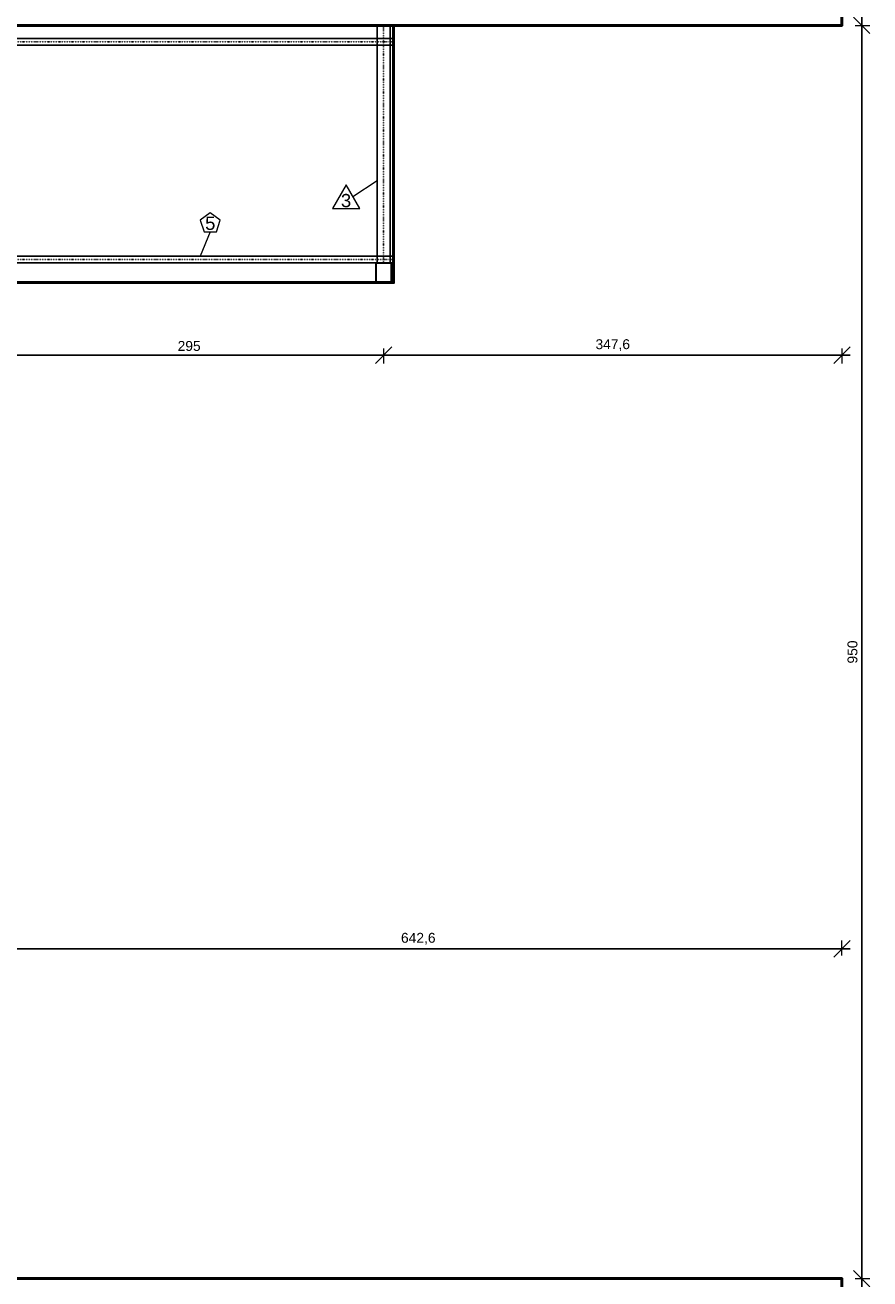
# Model space of a CAD drawing. Header units: millimetres. Extents: x 10906 to 25863, y 1966 to 4861.
# Tile 154 of 163: x 18912 to 19553, y 2941 to 3892. Entities that reach past the tile are written whole.
import ezdxf
from ezdxf.enums import TextEntityAlignment as Align

# ---------------------------------------------------------------- set-up
doc = ezdxf.new("R2010")
doc.units = ezdxf.units.MM
doc.linetypes.add('DOT2', pattern=[3.175, 0, -3.175])
doc.layers.add('AUX', color=7, linetype='Continuous', lineweight=50)
doc.layers.add('COTAS', color=4, linetype='Continuous', lineweight=20)
for name, color, linetype in [('PILARES', 3, 'Continuous'), ('TERÇA', 5, 'Continuous'), ('TERÇA EIXO', 5, 'DOT2'), ('TEXTO', 7, 'Continuous'), ('TRELIÇA', 1, 'Continuous'), ('TRELIÇA EIXO', 89, 'DOT2')]:
    doc.layers.add(name, color=color, linetype=linetype)
doc.styles.add('2', font='arial.ttf', dxfattribs={"height": 2})
doc.styles.add('Annotative', font='arial.ttf')
doc.dimstyles.new('MURILO', dxfattribs={"dimscale": 0, "dimtxt": 1.5, "dimasz": 2.5, "dimexe": 1.25, "dimexo": 0, "dimtad": 1, "dimtxsty": 'Annotative', "dimblk": 'OBLIQUE', "dimcen": 2.5, "dimdle": 1.25, "dimclrd": 256, "dimclre": 256, "dimclrt": 7, "dimadec": 0, "dimazin": 0, "dimtfac": 1, "dimtmove": 0, "dimatfit": 3, "dimldrblk": 'OBLIQUE', "dimfxl": 1, "dimfxlon": 1, "dimtfillclr": 5, "dimlwe": -1, "dimarcsym": 0})

# ---------------------------------------------------------------- blocks, each defined once
blk = doc.blocks.new('_Oblique')
at = {"color": 0, "linetype": 'ByBlock', "lineweight": -2}
blk.add_line((-0.5, -0.5), (0.5, 0.5), dxfattribs=at)
blk = doc.blocks.new('*D971')
at = {"layer": 'COTAS', "lineweight": -2, "transparency": 16777216}
blk.add_line((18882.56, 3641.31), (19190.06, 3641.31), dxfattribs=at)
at = {"layer": 'COTAS', "transparency": 16777216}
for p, q in [((18888.81, 3646.31), (18888.81, 3635.06)), ((19183.81, 3646.31), (19183.81, 3635.06))]:
    blk.add_line(p, q, dxfattribs=at)
at = {"layer": 'Defpoints', "color": 0, "transparency": 16777216}
for p in [(18888.81, 3696.31), (19183.81, 3696.31), (19183.81, 3641.31)]:
    blk.add_point(p, dxfattribs=at)
at = {"layer": 'COTAS', "lineweight": -2, "transparency": 16777216, "xscale": 12.5, "yscale": 12.5, "zscale": 12.5, "rotation": 180}
blk.add_blockref('_Oblique', (18888.81, 3641.31), dxfattribs=at)
at = {"layer": 'COTAS', "lineweight": -2, "transparency": 16777216, "xscale": 12.5, "yscale": 12.5, "zscale": 12.5}
blk.add_blockref('_Oblique', (19183.81, 3641.31), dxfattribs=at)
at = {"layer": 'COTAS', "color": 7, "transparency": 16777216, "insert": (19036.31, 3648.26), "char_height": 7.5, "attachment_point": 5, "style": 'Annotative'}
blk.add_mtext('295', dxfattribs=at)
blk = doc.blocks.new('*D972')
at = {"layer": 'COTAS', "lineweight": -2, "transparency": 16777216}
blk.add_line((19177.56, 3641.31), (19537.66, 3641.31), dxfattribs=at)
at = {"layer": 'COTAS', "transparency": 16777216}
for p, q in [((19183.81, 3646.31), (19183.81, 3635.06)), ((19531.41, 3646.31), (19531.41, 3635.06))]:
    blk.add_line(p, q, dxfattribs=at)
at = {"layer": 'Defpoints', "color": 0, "transparency": 16777216}
for p in [(19531.41, 3891.31), (19183.81, 3696.31), (19531.41, 3641.31)]:
    blk.add_point(p, dxfattribs=at)
at = {"layer": 'COTAS', "lineweight": -2, "transparency": 16777216, "xscale": 12.5, "yscale": 12.5, "zscale": 12.5, "rotation": 180}
blk.add_blockref('_Oblique', (19183.81, 3641.31), dxfattribs=at)
at = {"layer": 'COTAS', "lineweight": -2, "transparency": 16777216, "xscale": 12.5, "yscale": 12.5, "zscale": 12.5}
blk.add_blockref('_Oblique', (19531.41, 3641.31), dxfattribs=at)
at = {"layer": 'COTAS', "color": 7, "transparency": 16777216, "insert": (19357.61, 3648.94), "char_height": 7.5, "attachment_point": 5, "style": 'Annotative'}
blk.add_mtext('347,6', dxfattribs=at)
blk = doc.blocks.new('*D996')
at = {"layer": 'COTAS', "transparency": 16777216}
for p, q in [((18888.81, 3186.31), (18888.81, 3197.56)), ((19531.41, 3186.31), (19531.41, 3197.56))]:
    blk.add_line(p, q, dxfattribs=at)
at = {"layer": 'COTAS', "lineweight": -2, "transparency": 16777216}
blk.add_line((18882.56, 3191.31), (19537.66, 3191.31), dxfattribs=at)
at = {"layer": 'Defpoints', "color": 0, "transparency": 16777216}
for p in [(19531.41, 3191.31), (18888.81, 3136.31), (19531.41, 2941.31)]:
    blk.add_point(p, dxfattribs=at)
at = {"layer": 'COTAS', "lineweight": -2, "transparency": 16777216, "xscale": 12.5, "yscale": 12.5, "zscale": 12.5, "rotation": 180}
blk.add_blockref('_Oblique', (18888.81, 3191.31), dxfattribs=at)
at = {"layer": 'COTAS', "lineweight": -2, "transparency": 16777216, "xscale": 12.5, "yscale": 12.5, "zscale": 12.5}
blk.add_blockref('_Oblique', (19531.41, 3191.31), dxfattribs=at)
at = {"layer": 'COTAS', "color": 7, "transparency": 16777216, "insert": (19210.11, 3198.94), "char_height": 7.5, "attachment_point": 5, "style": 'Annotative'}
blk.add_mtext('642,6', dxfattribs=at)
blk = doc.blocks.new('*D1101')
at = {"layer": 'COTAS', "lineweight": -2, "transparency": 16777216}
blk.add_line((19546.41, 4717.56), (19546.41, 3885.06), dxfattribs=at)
at = {"layer": 'COTAS', "transparency": 16777216}
for p, q in [((19541.41, 4711.31), (19552.66, 4711.31)), ((19541.41, 3891.31), (19552.66, 3891.31))]:
    blk.add_line(p, q, dxfattribs=at)
at = {"layer": 'Defpoints', "color": 0, "transparency": 16777216}
for p in [(19516.41, 4711.31), (19531.41, 3891.31), (19546.41, 3891.31)]:
    blk.add_point(p, dxfattribs=at)
at = {"layer": 'COTAS', "lineweight": -2, "transparency": 16777216, "xscale": 12.5, "yscale": 12.5, "zscale": 12.5}
for p, rotation in [((19546.41, 4711.31), 90), ((19546.41, 3891.31), 270)]:
    blk.add_blockref('_Oblique', p, dxfattribs=dict(at, rotation=rotation))
at = {"layer": 'COTAS', "color": 7, "transparency": 16777216, "insert": (19539.45, 4301.31), "char_height": 7.5, "attachment_point": 5, "rotation": 90, "style": 'Annotative'}
blk.add_mtext('820', dxfattribs=at)
blk = doc.blocks.new('*D1102')
at = {"layer": 'COTAS', "lineweight": -2, "transparency": 16777216}
blk.add_line((19546.41, 3897.56), (19546.41, 2935.06), dxfattribs=at)
at = {"layer": 'COTAS', "transparency": 16777216}
for p, q in [((19541.41, 3891.31), (19552.66, 3891.31)), ((19541.41, 2941.31), (19552.66, 2941.31))]:
    blk.add_line(p, q, dxfattribs=at)
at = {"layer": 'Defpoints', "color": 0, "transparency": 16777216}
for p in [(19531.41, 3891.31), (19531.41, 2941.31), (19546.41, 2941.31)]:
    blk.add_point(p, dxfattribs=at)
at = {"layer": 'COTAS', "lineweight": -2, "transparency": 16777216, "xscale": 12.5, "yscale": 12.5, "zscale": 12.5}
for p, rotation in [((19546.41, 3891.31), 90), ((19546.41, 2941.31), 270)]:
    blk.add_blockref('_Oblique', p, dxfattribs=dict(at, rotation=rotation))
at = {"layer": 'COTAS', "color": 7, "transparency": 16777216, "insert": (19539.45, 3416.31), "char_height": 7.5, "attachment_point": 5, "rotation": 90, "style": 'Annotative'}
blk.add_mtext('950', dxfattribs=at)
blk = doc.blocks.new('*D1103')
at = {"layer": 'COTAS', "lineweight": -2, "transparency": 16777216}
blk.add_line((19546.41, 2947.56), (19546.41, 2110.06), dxfattribs=at)
at = {"layer": 'COTAS', "transparency": 16777216}
for p, q in [((19541.41, 2941.31), (19552.66, 2941.31)), ((19541.41, 2116.31), (19552.66, 2116.31))]:
    blk.add_line(p, q, dxfattribs=at)
at = {"layer": 'Defpoints', "color": 0, "transparency": 16777216}
for p in [(19531.41, 2941.31), (19516.41, 2116.31), (19546.41, 2116.31)]:
    blk.add_point(p, dxfattribs=at)
at = {"layer": 'COTAS', "lineweight": -2, "transparency": 16777216, "xscale": 12.5, "yscale": 12.5, "zscale": 12.5}
for p, rotation in [((19546.41, 2941.31), 90), ((19546.41, 2116.31), 270)]:
    blk.add_blockref('_Oblique', p, dxfattribs=dict(at, rotation=rotation))
at = {"layer": 'COTAS', "color": 7, "transparency": 16777216, "insert": (19539.45, 2528.81), "char_height": 7.5, "attachment_point": 5, "rotation": 90, "style": 'Annotative'}
blk.add_mtext('825', dxfattribs=at)

msp = doc.modelspace()

# ---------------------------------------------------------------- linework, layer by layer
at = {"layer": 'AUX'}
for points in [[(19516.40858, 4661.30755), (19531.40858, 4661.30755), (19531.40858, 3891.30755), (15421.40858, 3891.30755), (15421.40858, 4661.30755), (15436.40858, 4661.30755)], [(19191.31112, 3891.30755), (19191.31112, 3696.30755), (18896.31112, 3696.30755), (18896.31112, 2941.30755)], [(15736.40858, 2166.30755), (15721.40858, 2166.30755), (15721.40858, 2941.30755), (19531.40858, 2941.30755), (19531.40858, 2166.30755), (19516.40858, 2166.30755)]]:
    msp.add_lwpolyline(points, dxfattribs=at)
at = {"layer": 'COTAS'}
for p, q in [((19160.5278, 3761.53539), (19178.81111, 3773.80755)), ((19052.32297, 3734.83541), (19044.72569, 3716.30755))]:
    msp.add_line(p, q, dxfattribs=at)
for points in [[(19155.33164, 3770.53539), (19144.93934, 3752.53539), (19165.72395, 3752.53539)], [(19052.32297, 3749.30755), (19044.71452, 3743.77969), (19047.62069, 3734.83541), (19057.02525, 3734.83541), (19059.93142, 3743.77969)]]:
    msp.add_lwpolyline(points, close=True, dxfattribs=at)
at = {"layer": 'PILARES'}
for points in [[(19189.51112, 3711.30755), (19189.55805, 3711.30386), (19189.60383, 3711.29287), (19189.64732, 3711.27485), (19189.68746, 3711.25026), (19189.72325, 3711.21968), (19189.75383, 3711.18389), (19189.77842, 3711.14375), (19189.79644, 3711.10026), (19189.80743, 3711.05448), (19189.81112, 3711.00755), (19189.81112, 3696.60755), (19189.80743, 3696.56062), (19189.79644, 3696.51485), (19189.77842, 3696.47135), (19189.75383, 3696.43121), (19189.72325, 3696.39542), (19189.68746, 3696.36485), (19189.64732, 3696.34025), (19189.60383, 3696.32223), (19189.55805, 3696.31124), (19189.51112, 3696.30755), (19178.11112, 3696.30755), (19178.06419, 3696.31124), (19178.01842, 3696.32223), (19177.97493, 3696.34025), (19177.93479, 3696.36485), (19177.89899, 3696.39542), (19177.86842, 3696.43121), (19177.84382, 3696.47135), (19177.82581, 3696.51485), (19177.81482, 3696.56062), (19177.81112, 3696.60755), (19177.81112, 3711.00755), (19177.81482, 3711.05448), (19177.82581, 3711.10026), (19177.84382, 3711.14375), (19177.86842, 3711.18389), (19177.89899, 3711.21968), (19177.93479, 3711.25026), (19177.97493, 3711.27485), (19178.01842, 3711.29287), (19178.06419, 3711.30386), (19178.11112, 3711.30755), (19189.51112, 3711.30755)], [(19189.21112, 3711.00755), (19189.25805, 3711.00386), (19189.30383, 3710.99287), (19189.34732, 3710.97485), (19189.38746, 3710.95026), (19189.42325, 3710.91968), (19189.45383, 3710.88389), (19189.47842, 3710.84375), (19189.49644, 3710.80026), (19189.50743, 3710.75448), (19189.51112, 3710.70755), (19189.51112, 3696.90755), (19189.50743, 3696.86062), (19189.49644, 3696.81485), (19189.47842, 3696.77135), (19189.45383, 3696.73121), (19189.42325, 3696.69542), (19189.38746, 3696.66485), (19189.34732, 3696.64025), (19189.30383, 3696.62223), (19189.25805, 3696.61124), (19189.21112, 3696.60755), (19178.41112, 3696.60755), (19178.36419, 3696.61124), (19178.31842, 3696.62223), (19178.27493, 3696.64025), (19178.23479, 3696.66485), (19178.19899, 3696.69542), (19178.16842, 3696.73121), (19178.14382, 3696.77135), (19178.12581, 3696.81485), (19178.11482, 3696.86062), (19178.11112, 3696.90755), (19178.11112, 3710.70755), (19178.11482, 3710.75448), (19178.12581, 3710.80026), (19178.14382, 3710.84375), (19178.16842, 3710.88389), (19178.19899, 3710.91968), (19178.23479, 3710.95026), (19178.27493, 3710.97485), (19178.31842, 3710.99287), (19178.36419, 3711.00386), (19178.41112, 3711.00755), (19189.21112, 3711.00755)]]:
    msp.add_lwpolyline(points, close=True, dxfattribs=at)
at = {"layer": 'PILARES', "linetype": 'DOT2', "ltscale": 0.05}
msp.add_lwpolyline([(19177.81112, 3696.30755), (19183.81112, 3696.30755), (19189.81112, 3696.30755), (19189.81112, 3703.80755), (19189.81112, 3711.30755), (19183.81112, 3711.30755), (19177.81112, 3711.30755), (19177.81112, 3703.80755), (19177.81112, 3696.30755)], close=True, dxfattribs=at)
msp.add_lwpolyline([(19177.81112, 3696.30755), (19183.81112, 3696.30755), (19189.81112, 3696.30755), (19189.81112, 3703.80755), (19189.81112, 3711.30755), (19183.81112, 3711.30755), (19177.81112, 3711.30755), (19177.81112, 3703.80755), (19177.81112, 3696.30755)], close=True, dxfattribs=at)
at = {"layer": 'TERÇA'}
for p, q in [((15823.31112, 3881.30755), (19191.31112, 3881.30755)), ((19191.31112, 3881.30755), (19191.31112, 3876.30755)), ((15823.31112, 3876.30755), (19191.31112, 3876.30755)), ((15823.31112, 3716.30755), (19191.31112, 3716.30755)), ((15823.31112, 3711.30755), (19191.31112, 3711.30755)), ((19191.31112, 3716.30755), (19191.31112, 3711.30755))]:
    msp.add_line(p, q, dxfattribs=at)
at = {"layer": 'TERÇA EIXO', "ltscale": 0.1}
for p, q in [((15823.31112, 3878.80755), (19191.31112, 3878.80755)), ((15823.31112, 3713.80755), (19191.31112, 3713.80755))]:
    msp.add_line(p, q, dxfattribs=at)
at = {"layer": 'TRELIÇA'}
for p, q in [((19178.81111, 3711.30755), (19178.81111, 3891.30755)), ((19188.81111, 3711.30755), (19188.81111, 3891.30755))]:
    msp.add_line(p, q, dxfattribs=at)
at = {"layer": 'TRELIÇA EIXO', "ltscale": 0.1}
msp.add_line((19183.81111, 3711.30755), (19183.81111, 3891.30755), dxfattribs=at)

# ---------------------------------------------------------------- texts
at = {"layer": 'TEXTO', "style": '2'}
for s, p in [('3', (19155.33164, 3758.53539)), ('5', (19052.32297, 3741.30755))]:
    msp.add_text(s, height=10, dxfattribs=at).set_placement(p, align=Align.MIDDLE_CENTER)

# ---------------------------------------------------------------- dimensions: what is measured, and where the dimension line sits
at = {"layer": 'COTAS'}
for base, p1, p2, picture, middle in [((19546.40858, 3891.30755), (19516.40858, 4711.30755), (19531.40858, 3891.30755), '*D1101', (19539.45428, 4301.30755)), ((19546.40858, 2941.30755), (19531.40858, 3891.30755), (19531.40858, 2941.30755), '*D1102', (19539.45428, 3416.30755)), ((19546.40858, 2116.30755), (19531.40858, 2941.30755), (19516.40858, 2116.30755), '*D1103', (19539.45428, 2528.80755))]:
    dim = msp.add_linear_dim(base=base, p1=p1, p2=p2, angle=90, dimstyle='MURILO', dxfattribs=at)
    dim.commit()
    dim.dimension.update_dxf_attribs({"geometry": picture, "text_midpoint": middle})
for base, p1, p2, picture, middle in [((19531.40858, 3641.30755), (19183.81112, 3696.30755), (19531.40858, 3891.30755), '*D972', (19357.60985, 3648.93971)), ((19183.81112, 3641.30755), (18888.81112, 3696.30755), (19183.81112, 3696.30755), '*D971', (19036.31112, 3648.26185)), ((19531.40858, 3191.30754), (18888.81112, 3136.30754), (19531.40858, 2941.30755), '*D996', (19210.10985, 3198.9397))]:
    dim = msp.add_linear_dim(base=base, p1=p1, p2=p2, dimstyle='MURILO', dxfattribs=at)
    dim.commit()
    dim.dimension.update_dxf_attribs({"geometry": picture, "text_midpoint": middle})

doc.saveas('drawing.dxf')
